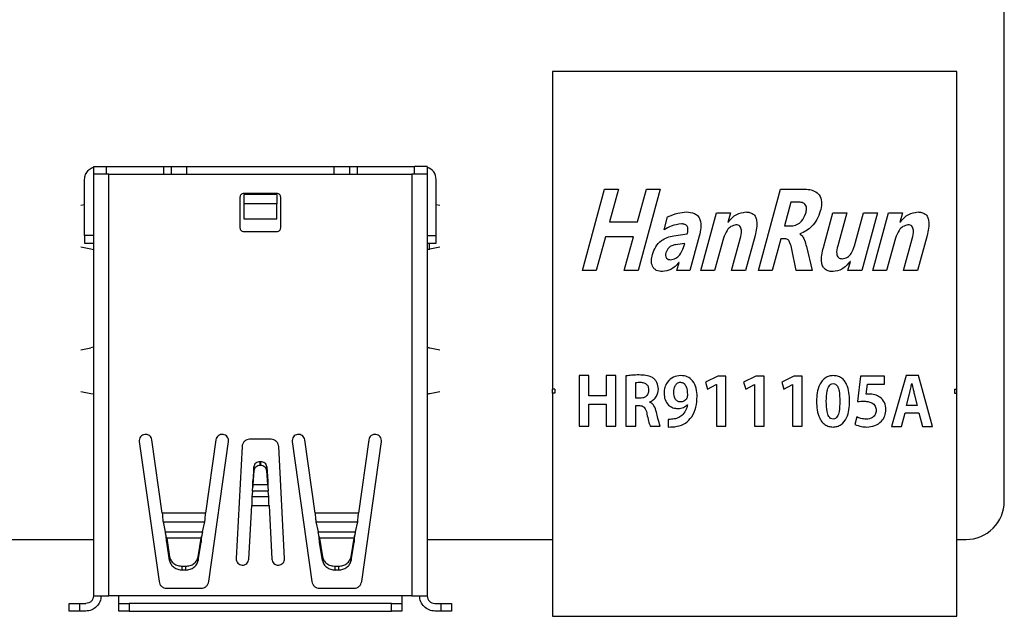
# Model space of a CAD drawing. Header units: millimetres. Extents: x 15 to 205, y 5 to 292.
# Tile 36 of 56: x 64 to 102, y 186 to 209. Entities that reach past the tile are written whole.
import ezdxf

# ---------------------------------------------------------------- set-up
doc = ezdxf.new("R2010")
doc.units = ezdxf.units.MM
doc.layers.add('几何体', color=7, linetype='Continuous')

msp = doc.modelspace()

# ---------------------------------------------------------------- linework, layer by layer
at = {"layer": '几何体'}
for p, q in [((102.4451, 190.4032), (102.4451, 272.403)), ((84.8054, 207.2828), (84.7054, 207.2828)), ((84.7054, 207.2828), (84.7054, 194.8092)), ((100.4854, 207.2828), (84.8054, 207.2828)), ((100.5854, 207.2828), (100.4854, 207.2828)), ((100.5854, 194.8092), (100.5854, 207.2828)), ((66.6949, 203.548), (67.1949, 203.548)), ((66.6949, 203.548), (66.6949, 203.248)), ((67.1949, 203.548), (69.4449, 203.548)), ((67.1949, 203.548), (67.1949, 203.248)), ((69.4449, 203.548), (69.7449, 203.548)), ((69.4449, 203.548), (69.4449, 203.248)), ((69.7449, 203.548), (69.7449, 203.248)), ((69.7449, 203.548), (70.3449, 203.548)), ((70.3449, 203.548), (76.1449, 203.548)), ((76.1449, 203.548), (76.7449, 203.548)), ((76.7449, 203.548), (76.7449, 203.248)), ((76.7449, 203.548), (77.0497, 203.548)), ((77.0497, 203.548), (77.0497, 203.248)), ((77.0497, 203.548), (79.2949, 203.548)), ((79.2949, 203.248), (79.2949, 203.548)), ((79.7949, 203.548), (79.2949, 203.548)), ((79.7949, 203.548), (79.7949, 203.248)), ((66.3449, 200.848), (66.3449, 203.048)), ((66.6949, 203.248), (66.6949, 186.688)), ((67.2949, 186.688), (67.2949, 203.248)), ((67.2949, 203.248), (79.1949, 203.248)), ((79.1949, 203.248), (79.1949, 186.688)), ((79.7949, 203.248), (79.7949, 186.688)), ((80.1449, 200.848), (80.1449, 203.048)), ((85.885, 199.465), (86.7576, 202.665)), ((86.7576, 202.665), (87.3039, 202.665)), ((87.3039, 202.665), (86.9527, 201.3772)), ((88.0454, 201.3772), (88.3966, 202.665)), ((88.943, 202.665), (88.0704, 199.465)), ((88.3966, 202.665), (88.943, 202.665)), ((92.7924, 199.465), (93.6649, 202.665)), ((93.6649, 202.665), (94.5545, 202.665)), ((72.4449, 202.348), (72.4449, 201.148)), ((73.8949, 202.498), (72.5949, 202.498)), ((72.5949, 202.448), (72.5949, 202.0865)), ((73.8949, 202.448), (72.5949, 202.448)), ((73.8949, 202.448), (73.8949, 202.0865)), ((74.0449, 201.148), (74.0449, 202.348)), ((94.0704, 202.1577), (93.8149, 201.2211)), ((94.3533, 202.1577), (94.0704, 202.1577)), ((66.2022, 202.0297), (66.3449, 202.0581)), ((72.5949, 202.0865), (72.5949, 201.5031)), ((73.8949, 202.0865), (72.5949, 202.0865)), ((73.8949, 201.5031), (73.8949, 202.0865)), ((80.1449, 202.0581), (80.2876, 202.0297)), ((72.5949, 201.5031), (73.8949, 201.5031)), ((86.9527, 201.3772), (88.0454, 201.3772)), ((89.0917, 201.065), (89.2308, 201.5747)), ((90.5289, 199.465), (91.146, 201.7284)), ((91.146, 201.7284), (91.6924, 201.7284)), ((91.6924, 201.7284), (91.5899, 201.3528)), ((91.5899, 201.3528), (91.5966, 201.3528)), ((95.3424, 200.3729), (95.7119, 201.7284)), ((95.7119, 201.7284), (96.2582, 201.7284)), ((96.2582, 201.7284), (95.9058, 200.4363)), ((96.5716, 200.4442), (96.9216, 201.7284)), ((97.468, 201.7284), (96.8509, 199.465)), ((96.9216, 201.7284), (97.468, 201.7284)), ((97.2802, 199.465), (97.8972, 201.7284)), ((97.8972, 201.7284), (98.4436, 201.7284)), ((98.4436, 201.7284), (98.3411, 201.3528)), ((98.3411, 201.3528), (98.3478, 201.3528)), ((72.5949, 200.998), (73.8949, 200.998)), ((93.8149, 201.2211), (94.0875, 201.2211)), ((66.6949, 200.848), (66.3449, 200.848)), ((79.7949, 200.848), (80.1449, 200.848)), ((80.1449, 200.548), (80.1449, 200.848)), ((86.793, 200.7918), (86.4314, 199.465)), ((87.8856, 200.7918), (86.793, 200.7918)), ((87.5241, 199.465), (87.8856, 200.7918)), ((89.4698, 200.8308), (90.0033, 200.9131)), ((90.4698, 200.8223), (90.0997, 199.465)), ((91.4241, 200.7448), (91.0753, 199.465)), ((91.7387, 199.465), (92.0802, 200.7162)), ((92.66, 200.8406), (92.285, 199.465)), ((93.6789, 200.7138), (93.3387, 199.465)), ((93.843, 200.7138), (93.6789, 200.7138)), ((94.4222, 200.9131), (94.4198, 200.9046)), ((98.1753, 200.7448), (97.8265, 199.465)), ((98.4899, 199.465), (98.8314, 200.7162)), ((99.4113, 200.8406), (99.0363, 199.465)), ((66.5958, 200.3079), (66.2022, 200.3864)), ((66.3449, 200.548), (66.6949, 200.548)), ((66.6949, 200.2852), (66.5958, 200.3079)), ((79.7949, 200.548), (80.1449, 200.548)), ((79.8657, 200.548), (79.8657, 200.3012)), ((79.8657, 200.3012), (79.894, 200.3079)), ((80.2876, 200.3864), (79.894, 200.3079)), ((89.8997, 200.5339), (89.5369, 200.4796)), ((89.857, 200.3772), (89.8997, 200.5339)), ((94.2728, 199.465), (94.1009, 200.304)), ((94.6771, 200.4162), (94.8997, 199.465)), ((96.3045, 199.465), (96.4027, 199.8259)), ((96.4027, 199.8259), (96.3942, 199.8259)), ((86.4314, 199.465), (85.885, 199.465)), ((88.0704, 199.465), (87.5241, 199.465)), ((89.5924, 199.465), (89.6808, 199.7881)), ((90.0997, 199.465), (89.5924, 199.465)), ((89.6808, 199.7881), (89.6741, 199.7881)), ((91.0753, 199.465), (90.5289, 199.465)), ((92.285, 199.465), (91.7387, 199.465)), ((93.3387, 199.465), (92.7924, 199.465)), ((94.8997, 199.465), (94.2728, 199.465)), ((96.8509, 199.465), (96.3045, 199.465)), ((97.8265, 199.465), (97.2802, 199.465)), ((99.0363, 199.465), (98.4899, 199.465)), ((66.2022, 196.3497), (66.5958, 196.4282)), ((66.6949, 196.4509), (66.5958, 196.4282)), ((79.894, 196.4282), (80.2876, 196.3497)), ((85.759, 195.3454), (85.759, 193.3489)), ((86.1421, 195.3454), (85.759, 195.3454)), ((86.1421, 194.5452), (86.1421, 195.3454)), ((87.2039, 195.3454), (86.8208, 195.3454)), ((86.8208, 195.3454), (86.8208, 194.5452)), ((87.2039, 193.3489), (87.2039, 195.3454)), ((87.5927, 195.3256), (87.5931, 193.3495)), ((91.1954, 195.3175), (90.7154, 195.0799)), ((91.5214, 195.3175), (91.1954, 195.3175)), ((91.5214, 193.3575), (91.5214, 195.3175)), ((92.6916, 195.3175), (92.2116, 195.0799)), ((93.0176, 195.3175), (92.6916, 195.3175)), ((93.0176, 193.3575), (93.0176, 195.3175)), ((94.1878, 195.3175), (93.7078, 195.0799)), ((94.5139, 195.3175), (94.1878, 195.3175)), ((94.5139, 193.3575), (94.5139, 195.3175)), ((96.8052, 195.3181), (96.6853, 194.3212)), ((97.7442, 195.3181), (96.8052, 195.3181)), ((97.7442, 195.0074), (97.7442, 195.3181)), ((98.5868, 195.3422), (98.0187, 193.344)), ((99.0716, 195.3422), (98.5868, 195.3422)), ((99.632, 193.344), (99.0716, 195.3422)), ((84.7054, 194.6458), (84.7054, 194.8092)), ((84.8054, 194.8092), (84.7054, 194.8092)), ((84.8054, 194.8092), (84.8054, 194.6458)), ((87.9762, 194.4493), (87.9762, 195.064)), ((89.7326, 195.0794), (89.7329, 195.0798)), ((90.7154, 195.0799), (90.7988, 194.8066)), ((90.7988, 194.8066), (91.1376, 194.9839)), ((91.1376, 194.9839), (91.1428, 194.9839)), ((91.1428, 194.9839), (91.1428, 193.3575)), ((92.2116, 195.0799), (92.295, 194.8066)), ((92.295, 194.8066), (92.6338, 194.9839)), ((92.6338, 194.9839), (92.6391, 194.9839)), ((92.6391, 194.9839), (92.6391, 193.3575)), ((93.7078, 195.0799), (93.7912, 194.8066)), ((93.7912, 194.8066), (94.1301, 194.9839)), ((94.1301, 194.9839), (94.1353, 194.9839)), ((94.1353, 194.9839), (94.1353, 193.3575)), ((97.0267, 194.6077), (97.0789, 195.0074)), ((97.0789, 195.0074), (97.7442, 195.0074)), ((98.8106, 195.0311), (98.8188, 195.0315)), ((100.4854, 194.8092), (100.5854, 194.8092)), ((100.4854, 194.8092), (100.4854, 194.6458)), ((100.5854, 194.6458), (100.5854, 194.8092)), ((66.5958, 194.6279), (66.2022, 194.7064)), ((66.6949, 194.6052), (66.5958, 194.6279)), ((80.2876, 194.7064), (79.894, 194.6279)), ((84.8054, 194.6458), (84.7054, 194.6458)), ((84.7054, 194.6458), (84.7054, 185.8828)), ((86.8208, 194.5452), (86.1421, 194.5452)), ((88.1345, 194.4489), (87.9762, 194.4493)), ((98.6025, 194.1597), (98.7224, 194.6219)), ((98.9098, 194.619), (99.0299, 194.1597)), ((100.4854, 194.6458), (100.5854, 194.6458)), ((100.5854, 185.8828), (100.5854, 194.6458)), ((86.1421, 193.3489), (86.1421, 194.2116)), ((86.1421, 194.2116), (86.8208, 194.2116)), ((86.8208, 194.2116), (86.8208, 193.3489)), ((87.9762, 193.3495), (87.9762, 194.1627)), ((87.9762, 194.1627), (88.1062, 194.1627)), ((88.5271, 194.2955), (88.5274, 194.3034)), ((90.0037, 194.1967), (90.0114, 194.1941)), ((99.0299, 194.1597), (98.6025, 194.1597)), ((89.2507, 193.6205), (89.2509, 193.3184)), ((95.7265, 193.6265), (95.7243, 193.6265)), ((96.6564, 193.7155), (96.581, 193.4233)), ((98.4096, 193.344), (98.5478, 193.8731)), ((98.5478, 193.8731), (99.0847, 193.8731)), ((99.0847, 193.8731), (99.228, 193.344)), ((85.759, 193.3489), (86.1421, 193.3489)), ((86.8208, 193.3489), (87.2039, 193.3489)), ((87.5931, 193.3495), (87.9762, 193.3495)), ((88.5452, 193.3494), (88.9394, 193.3495)), ((91.1428, 193.3575), (91.5214, 193.3575)), ((92.6391, 193.3575), (93.0176, 193.3575)), ((94.1353, 193.3575), (94.5139, 193.3575)), ((95.7216, 193.3203), (95.7217, 193.3203)), ((98.0187, 193.344), (98.4096, 193.344)), ((99.228, 193.344), (99.632, 193.344)), ((68.4949, 192.7459), (69.2678, 187.2463)), ((69.3944, 189.9385), (68.99, 192.8155)), ((71.4998, 192.8155), (71.0954, 189.9385)), ((71.222, 187.2463), (71.9949, 192.7459)), ((72.5253, 192.5537), (72.2949, 188.1572)), ((73.6649, 192.838), (72.8249, 192.838)), ((74.1949, 188.1572), (73.9645, 192.5537)), ((74.4949, 192.7459), (75.2678, 187.2463)), ((75.3944, 189.9385), (74.99, 192.8155)), ((77.4998, 192.8155), (77.0954, 189.9385)), ((77.222, 187.2463), (77.9949, 192.7459)), ((72.9886, 191.7529), (72.9557, 191.208)), ((72.9886, 191.6029), (72.9886, 191.7529)), ((73.2383, 191.808), (73.2383, 191.958)), ((73.2383, 191.958), (73.2515, 191.958)), ((73.2515, 191.808), (73.2383, 191.808)), ((73.2515, 191.958), (73.2515, 191.808)), ((73.5011, 191.6029), (73.5011, 191.7529)), ((73.5011, 191.7529), (73.5341, 191.208)), ((72.9886, 191.6029), (72.9557, 191.058)), ((73.5341, 191.058), (73.5011, 191.6029)), ((72.9557, 191.058), (72.9557, 191.208)), ((72.9557, 191.058), (73.5341, 191.058)), ((73.5341, 191.058), (73.5341, 191.208)), ((72.934, 190.8048), (72.9157, 190.5801)), ((73.5741, 190.5801), (72.9157, 190.5801)), ((73.5557, 190.8048), (72.934, 190.8048)), ((73.5741, 190.5801), (73.5557, 190.8048)), ((72.7942, 188.1311), (72.9045, 190.2354)), ((72.9045, 190.2354), (73.5853, 190.2354)), ((73.5853, 190.2354), (73.6956, 188.1311)), ((71.0954, 189.9385), (69.3944, 189.9385)), ((77.0954, 189.9385), (75.3944, 189.9385)), ((69.4245, 189.5938), (71.0653, 189.5938)), ((69.4245, 189.5938), (69.5103, 189.2012)), ((70.9795, 189.2012), (71.0653, 189.5938)), ((75.4245, 189.5938), (77.0653, 189.5938)), ((75.4245, 189.5938), (75.5103, 189.2012)), ((76.9795, 189.2012), (77.0653, 189.5938)), ((69.5103, 189.2012), (70.9795, 189.2012)), ((75.5103, 189.2012), (76.9795, 189.2012)), ((61.9749, 188.9031), (66.6949, 188.9031)), ((69.5683, 188.948), (69.6857, 188.2244)), ((70.9215, 188.948), (69.5683, 188.948)), ((69.5683, 188.948), (69.5683, 188.798)), ((69.6857, 188.0744), (69.5683, 188.798)), ((70.8041, 188.2244), (70.9215, 188.948)), ((70.8041, 188.0744), (70.9215, 188.798)), ((70.9215, 188.948), (70.9215, 188.798)), ((75.5683, 188.948), (75.6857, 188.2244)), ((76.9215, 188.948), (75.5683, 188.948)), ((75.5683, 188.948), (75.5683, 188.798)), ((75.6857, 188.0744), (75.5683, 188.798)), ((76.8041, 188.2244), (76.9215, 188.948)), ((76.8041, 188.0744), (76.9215, 188.798)), ((76.9215, 188.948), (76.9215, 188.798)), ((79.7949, 188.9031), (84.7054, 188.9031)), ((100.5854, 188.9031), (100.945, 188.9031)), ((69.6857, 188.2244), (69.6857, 188.0744)), ((70.8041, 188.2244), (70.8041, 188.0744)), ((75.6857, 188.2244), (75.6857, 188.0744)), ((76.8041, 188.2244), (76.8041, 188.0744)), ((70.1808, 187.8516), (70.3089, 187.8516)), ((70.1808, 187.7016), (70.1808, 187.8516)), ((70.3089, 187.8516), (70.3089, 187.7016)), ((76.1808, 187.8516), (76.3089, 187.8516)), ((76.1808, 187.7016), (76.1808, 187.8516)), ((76.3089, 187.8516), (76.3089, 187.7016)), ((70.3089, 187.7016), (70.1808, 187.7016)), ((76.3089, 187.7016), (76.1808, 187.7016)), ((67.6949, 186.688), (67.2949, 186.688)), ((78.7949, 186.688), (67.6949, 186.688)), ((69.5649, 186.988), (70.9249, 186.988)), ((75.5649, 186.988), (76.9249, 186.988)), ((79.1949, 186.688), (78.7949, 186.688)), ((79.1949, 186.688), (79.7949, 186.688)), ((65.7449, 186.088), (65.7449, 186.388)), ((65.7449, 186.388), (66.1449, 186.388)), ((66.1449, 186.388), (66.1449, 186.088)), ((66.1449, 186.388), (66.3949, 186.388)), ((67.6949, 186.088), (67.6949, 186.388)), ((67.6949, 186.388), (68.0949, 186.388)), ((68.0949, 186.388), (68.0949, 186.088)), ((78.3949, 186.388), (68.0949, 186.388)), ((78.3949, 186.088), (78.3949, 186.388)), ((78.3949, 186.388), (78.7949, 186.388)), ((78.7949, 186.388), (78.7949, 186.088)), ((80.0949, 186.388), (80.3449, 186.388)), ((80.3449, 186.088), (80.3449, 186.388)), ((80.3449, 186.388), (80.7449, 186.388)), ((80.7449, 186.388), (80.7449, 186.088)), ((66.1449, 186.088), (65.7449, 186.088)), ((66.3949, 186.088), (66.1449, 186.088)), ((68.0949, 186.088), (67.6949, 186.088)), ((68.0949, 186.088), (78.3949, 186.088)), ((78.7949, 186.088), (78.3949, 186.088)), ((80.3449, 186.088), (80.0949, 186.088)), ((80.7449, 186.088), (80.3449, 186.088)), ((84.7054, 185.8828), (100.5854, 185.8828))]:
    msp.add_line(p, q, dxfattribs=at)
for centre, radius, start, end in [((79.6449, 203.048), 0.5, 0, 72.5424), ((100.9451, 190.4031), 1.5, 269.99552, 0.00448), ((80.0949, 186.688), 0.3, 180, 270)]:
    msp.add_arc(centre, radius, start, end, dxfattribs=at)
msp.add_ellipse((80.4949, 200.27), major_axis=(0.7, 0), ratio=0.0874887, start_param=3.0388971, end_param=3.1415927, dxfattribs=at)
for points, knots in [([(66.3449, 203.048), (66.3523, 203.1138), (66.3672, 203.2453), (66.4841, 203.4069), (66.6026, 203.5028), (66.681, 203.5159), (66.6949, 203.5182)], [0, 0, 0, 0, 0.3109393, 0.6218785, 0.9328178, 1, 1, 1, 1]), ([(94.5545, 202.665), (94.6387, 202.6618), (94.8068, 202.6554), (95.0527, 202.5809), (95.2513, 202.382), (95.2899, 202.088), (95.2461, 201.8957), (95.2241, 201.7991)], [0, 0, 0, 0, 0.1876202, 0.3746283, 0.5600046, 0.7791091, 1, 1, 1, 1]), ([(94.6552, 201.7168), (94.6677, 201.7702), (94.6927, 201.8764), (94.6696, 202.0209), (94.5926, 202.1025), (94.4919, 202.151), (94.4088, 202.155), (94.3533, 202.1577)], [0, 0, 0, 0, 0.2509729, 0.4992344, 0.6241924, 0.74954, 1, 1, 1, 1]), ([(89.2308, 201.5747), (89.3625, 201.6321), (89.5979, 201.7347), (89.8531, 201.7574), (89.9655, 201.7674)], [0, 0, 0, 0, 0.5595918, 1, 1, 1, 1]), ([(89.9655, 201.7674), (90.0766, 201.7601), (90.2432, 201.7491), (90.4268, 201.6182), (90.5356, 201.4233), (90.5453, 201.1404), (90.495, 200.9285), (90.4698, 200.8223)], [0, 0, 0, 0, 0.2494083, 0.3743537, 0.4993135, 0.7489341, 1, 1, 1, 1]), ([(91.5966, 201.3528), (91.7025, 201.4776), (91.8911, 201.7002), (92.1763, 201.7469), (92.3015, 201.7674)], [0, 0, 0, 0, 0.5609618, 1, 1, 1, 1]), ([(92.3015, 201.7674), (92.3514, 201.7648), (92.4511, 201.7597), (92.5923, 201.6981), (92.6893, 201.578), (92.7434, 201.3836), (92.7312, 201.1308), (92.6838, 200.9374), (92.66, 200.8406)], [0, 0, 0, 0, 0.12517792, 0.24984407, 0.3743406, 0.49930478, 0.7493218, 1, 1, 1, 1]), ([(95.2241, 201.7991), (95.1861, 201.6888), (95.1102, 201.4683), (94.9087, 201.2095), (94.6769, 201.0166), (94.5071, 200.9476), (94.4222, 200.9131)], [0, 0, 0, 0, 0.2800204, 0.5598861, 0.7799644, 1, 1, 1, 1]), ([(98.3478, 201.3528), (98.4537, 201.4776), (98.6424, 201.7002), (98.9275, 201.7469), (99.0527, 201.7674)], [0, 0, 0, 0, 0.56096182, 1, 1, 1, 1]), ([(99.0527, 201.7674), (99.1027, 201.7648), (99.2023, 201.7597), (99.3436, 201.6981), (99.4406, 201.578), (99.4947, 201.3836), (99.4824, 201.1308), (99.435, 200.9374), (99.4113, 200.8406)], [0, 0, 0, 0, 0.12517792, 0.24984407, 0.3743406, 0.49930478, 0.7493218, 1, 1, 1, 1]), ([(94.0875, 201.2211), (94.1627, 201.2313), (94.3135, 201.2519), (94.533, 201.4273), (94.6089, 201.6071), (94.6552, 201.7168)], [0, 0, 0, 0, 0.2798511, 0.5605851, 1, 1, 1, 1]), ([(89.7747, 201.2991), (89.6379, 201.2818), (89.3932, 201.2508), (89.184, 201.1219), (89.0917, 201.065)], [0, 0, 0, 0, 0.5589054, 1, 1, 1, 1]), ([(90.0033, 200.9131), (90.0137, 200.9578), (90.0343, 201.0468), (90.0254, 201.1667), (89.9717, 201.2438), (89.8909, 201.2922), (89.8211, 201.2964), (89.7747, 201.2991)], [0, 0, 0, 0, 0.2509688, 0.5000573, 0.6250407, 0.750174, 1, 1, 1, 1]), ([(91.9137, 201.2601), (91.8443, 201.2442), (91.7048, 201.2122), (91.5272, 201.0182), (91.4632, 200.8485), (91.4241, 200.7448)], [0, 0, 0, 0, 0.278163, 0.5591898, 1, 1, 1, 1]), ([(92.0802, 200.7162), (92.1081, 200.8269), (92.143, 200.9654), (92.1145, 201.1327), (92.0737, 201.209), (91.9982, 201.255), (91.9419, 201.2584), (91.9137, 201.2601)], [0, 0, 0, 0, 0.500327, 0.6257232, 0.7504682, 0.8748488, 1, 1, 1, 1]), ([(98.6649, 201.2601), (98.5955, 201.2442), (98.456, 201.2122), (98.2784, 201.0182), (98.2144, 200.8485), (98.1753, 200.7448)], [0, 0, 0, 0, 0.278163, 0.5591898, 1, 1, 1, 1]), ([(98.8314, 200.7162), (98.8593, 200.8269), (98.8942, 200.9654), (98.8658, 201.1327), (98.8249, 201.209), (98.7494, 201.255), (98.6931, 201.2584), (98.6649, 201.2601)], [0, 0, 0, 0, 0.500327, 0.6257232, 0.7504682, 0.8748488, 1, 1, 1, 1]), ([(88.6314, 200.0912), (88.6677, 200.197), (88.7402, 200.4084), (88.9582, 200.6404), (89.2124, 200.7778), (89.3839, 200.8132), (89.4698, 200.8308)], [0, 0, 0, 0, 0.2800847, 0.5594462, 0.7795886, 1, 1, 1, 1]), ([(94.1009, 200.304), (94.0836, 200.3898), (94.0578, 200.5181), (93.9849, 200.6582), (93.9089, 200.7074), (93.8649, 200.7116), (93.843, 200.7138)], [0, 0, 0, 0, 0.5012368, 0.7499158, 0.8750048, 1, 1, 1, 1]), ([(94.4198, 200.9046), (94.4607, 200.8708), (94.5428, 200.8029), (94.6186, 200.6261), (94.6549, 200.4958), (94.6771, 200.4162)], [0, 0, 0, 0, 0.2779371, 0.5585724, 1, 1, 1, 1]), ([(79.8657, 200.3012), (79.852, 200.2977), (79.8187, 200.2893), (79.806, 200.2811), (79.7986, 200.2763)], [0, 0, 0, 0, 0.4127322, 1, 1, 1, 1]), ([(89.5369, 200.4796), (89.4892, 200.4697), (89.3941, 200.4498), (89.2392, 200.3573), (89.1896, 200.2393), (89.1594, 200.1674)], [0, 0, 0, 0, 0.2813937, 0.562134, 1, 1, 1, 1]), ([(89.3466, 199.8942), (89.4161, 199.9066), (89.5556, 199.9315), (89.7474, 200.108), (89.8154, 200.2752), (89.857, 200.3772)], [0, 0, 0, 0, 0.2792028, 0.5601092, 1, 1, 1, 1]), ([(95.7241, 199.4259), (95.6726, 199.4284), (95.5699, 199.4333), (95.424, 199.4943), (95.3195, 199.614), (95.2598, 199.8134), (95.2693, 200.074), (95.318, 200.2732), (95.3424, 200.3729)], [0, 0, 0, 0, 0.1252008, 0.2499798, 0.3744336, 0.4993855, 0.749318, 1, 1, 1, 1]), ([(95.9058, 200.4363), (95.88, 200.331), (95.8478, 200.1992), (95.883, 200.0415), (95.9308, 199.9743), (96.005, 199.9377), (96.0583, 199.9347), (96.085, 199.9333)], [0, 0, 0, 0, 0.4997521, 0.6251197, 0.7498094, 0.8746467, 1, 1, 1, 1]), ([(96.085, 199.9333), (96.155, 199.9471), (96.2954, 199.975), (96.474, 200.1691), (96.5346, 200.3399), (96.5716, 200.4442)], [0, 0, 0, 0, 0.27844687, 0.55909674, 1, 1, 1, 1]), ([(89.0253, 199.4259), (88.9466, 199.4324), (88.8285, 199.4422), (88.7004, 199.5358), (88.6122, 199.665), (88.58, 199.8645), (88.6142, 200.0155), (88.6314, 200.0912)], [0, 0, 0, 0, 0.2493899, 0.3746449, 0.4998507, 0.7490854, 1, 1, 1, 1]), ([(89.1594, 200.1674), (89.1516, 200.1308), (89.1359, 200.0579), (89.1734, 199.9529), (89.2586, 199.8997), (89.3172, 199.8961), (89.3466, 199.8942)], [0, 0, 0, 0, 0.28102352, 0.55932359, 0.77898305, 1, 1, 1, 1]), ([(96.3942, 199.8259), (96.2931, 199.7075), (96.1131, 199.4965), (95.8427, 199.4475), (95.7241, 199.4259)], [0, 0, 0, 0, 0.5614186, 1, 1, 1, 1]), ([(89.6741, 199.7881), (89.5749, 199.678), (89.3982, 199.4814), (89.1391, 199.4429), (89.0253, 199.4259)], [0, 0, 0, 0, 0.5606155, 1, 1, 1, 1]), ([(79.7949, 196.4509), (79.8097, 196.4477), (79.8427, 196.4404), (79.8757, 196.4326), (79.894, 196.4282)], [0, 0, 0, 0, 0.44687085, 1, 1, 1, 1]), ([(88.1085, 195.366), (88.0118, 195.364), (87.839, 195.3605), (87.6679, 195.3363), (87.5927, 195.3256)], [0, 0, 0, 0, 0.5600042, 1, 1, 1, 1]), ([(88.8687, 194.8038), (88.8577, 194.8938), (88.8413, 195.029), (88.7455, 195.1856), (88.5991, 195.2948), (88.3773, 195.355), (88.1981, 195.3623), (88.1085, 195.366)], [0, 0, 0, 0, 0.24965, 0.3746502, 0.4994997, 0.7498694, 1, 1, 1, 1]), ([(89.7458, 195.3418), (89.6454, 195.3301), (89.4451, 195.3067), (89.2277, 195.1137), (89.1086, 194.8829), (89.0955, 194.7261), (89.0889, 194.6476)], [0, 0, 0, 0, 0.27989517, 0.55887433, 0.77927902, 1, 1, 1, 1]), ([(90.3891, 194.5127), (90.3827, 194.6231), (90.3701, 194.8436), (90.2398, 195.1317), (90.0076, 195.3159), (89.8332, 195.3332), (89.7458, 195.3418)], [0, 0, 0, 0, 0.28093628, 0.56070598, 0.77986419, 1, 1, 1, 1]), ([(95.7345, 195.3396), (95.6779, 195.3348), (95.5648, 195.3252), (95.408, 195.2519), (95.2833, 195.1336), (95.1684, 194.9374), (95.0869, 194.6626), (95.0782, 194.4365), (95.0738, 194.3234)], [0, 0, 0, 0, 0.1250193, 0.249876, 0.3747764, 0.4998833, 0.7497051, 1, 1, 1, 1]), ([(96.374, 194.3388), (96.3704, 194.4499), (96.3634, 194.672), (96.2841, 194.9412), (96.1775, 195.1373), (96.0551, 195.254), (95.9007, 195.3243), (95.7899, 195.3345), (95.7345, 195.3396)], [0, 0, 0, 0, 0.2502702, 0.5002014, 0.625274, 0.7501145, 0.8749522, 1, 1, 1, 1]), ([(87.9762, 195.064), (88.0089, 195.0697), (88.0673, 195.0799), (88.1265, 195.0795), (88.1526, 195.0794)], [0, 0, 0, 0, 0.5595892, 1, 1, 1, 1]), ([(88.1526, 195.0794), (88.2008, 195.0758), (88.2968, 195.0685), (88.4224, 195.0003), (88.4761, 194.8829), (88.4824, 194.8073), (88.4856, 194.7694)], [0, 0, 0, 0, 0.2802748, 0.5593375, 0.7790334, 1, 1, 1, 1]), ([(88.5274, 194.3034), (88.5808, 194.3309), (88.6877, 194.386), (88.833, 194.5539), (88.8552, 194.7091), (88.8687, 194.8038)], [0, 0, 0, 0, 0.28087161, 0.56173294, 1, 1, 1, 1]), ([(89.4724, 194.6823), (89.4802, 194.7709), (89.4919, 194.9039), (89.588, 195.0308), (89.6668, 195.0727), (89.7106, 195.0772), (89.7326, 195.0794)], [0, 0, 0, 0, 0.4991673, 0.7489648, 0.8743923, 1, 1, 1, 1]), ([(89.7329, 195.0798), (89.7583, 195.0767), (89.8091, 195.0705), (89.8988, 195.0169), (89.9909, 194.8558), (89.9999, 194.7025), (90.0059, 194.6001)], [0, 0, 0, 0, 0.12535525, 0.25052983, 0.49978128, 1, 1, 1, 1]), ([(95.4573, 194.3313), (95.4611, 194.4681), (95.4667, 194.6731), (95.5408, 194.8997), (95.6269, 195.0134), (95.6952, 195.0267), (95.7292, 195.0334)], [0, 0, 0, 0, 0.5014058, 0.751492, 0.8763577, 1, 1, 1, 1]), ([(95.7292, 195.0334), (95.7632, 195.027), (95.8314, 195.0143), (95.9183, 194.9009), (95.9817, 194.6712), (95.9872, 194.4673), (95.9909, 194.3313)], [0, 0, 0, 0, 0.1238782, 0.2485558, 0.4986332, 1, 1, 1, 1]), ([(98.7224, 194.6219), (98.7398, 194.6981), (98.7708, 194.8341), (98.7985, 194.9709), (98.8106, 195.0311)], [0, 0, 0, 0, 0.5599955, 1, 1, 1, 1]), ([(98.8188, 195.0315), (98.8348, 194.9543), (98.8633, 194.8164), (98.8956, 194.6793), (98.9098, 194.619)], [0, 0, 0, 0, 0.56000408, 1, 1, 1, 1]), ([(79.894, 194.6279), (79.8792, 194.6243), (79.8462, 194.6165), (79.8132, 194.6092), (79.7949, 194.6052)], [0, 0, 0, 0, 0.44680239, 1, 1, 1, 1]), ([(88.4856, 194.7694), (88.4805, 194.719), (88.4702, 194.6184), (88.3726, 194.5078), (88.2525, 194.4567), (88.1739, 194.4515), (88.1345, 194.4489)], [0, 0, 0, 0, 0.2797711, 0.5586552, 0.7790248, 1, 1, 1, 1]), ([(89.0889, 194.6476), (89.096, 194.5621), (89.1101, 194.3914), (89.2442, 194.1853), (89.4325, 194.0622), (89.5666, 194.0493), (89.6338, 194.0428)], [0, 0, 0, 0, 0.28060322, 0.55968589, 0.77968208, 1, 1, 1, 1]), ([(89.2509, 193.3184), (89.3684, 193.3214), (89.603, 193.3276), (89.9423, 193.453), (90.2055, 193.7283), (90.3666, 194.0969), (90.3816, 194.374), (90.3891, 194.5127)], [0, 0, 0, 0, 0.18705851, 0.37351239, 0.55968728, 0.77959768, 1, 1, 1, 1]), ([(89.7378, 194.3034), (89.7163, 194.3051), (89.6731, 194.3084), (89.5937, 194.3447), (89.4898, 194.4627), (89.4793, 194.5945), (89.4724, 194.6823)], [0, 0, 0, 0, 0.1257132, 0.251352, 0.5010752, 1, 1, 1, 1]), ([(89.9852, 194.4546), (89.9694, 194.4311), (89.9378, 194.384), (89.8557, 194.3201), (89.7825, 194.3097), (89.7378, 194.3034)], [0, 0, 0, 0, 0.2804745, 0.5614085, 1, 1, 1, 1]), ([(90.0059, 194.6001), (90.0065, 194.5722), (90.0076, 194.5225), (89.992, 194.4753), (89.9852, 194.4546)], [0, 0, 0, 0, 0.5609478, 1, 1, 1, 1]), ([(97.136, 194.6156), (97.1155, 194.6153), (97.0789, 194.6148), (97.0427, 194.6098), (97.0267, 194.6077)], [0, 0, 0, 0, 0.55993, 1, 1, 1, 1]), ([(97.7978, 194.0028), (97.7884, 194.0987), (97.7697, 194.2897), (97.5836, 194.4967), (97.3599, 194.6005), (97.2107, 194.6106), (97.136, 194.6156)], [0, 0, 0, 0, 0.2802492, 0.5585018, 0.7791349, 1, 1, 1, 1]), ([(88.1062, 194.1627), (88.1555, 194.1598), (88.2536, 194.1541), (88.3808, 194.0204), (88.4055, 193.8985), (88.4207, 193.8237)], [0, 0, 0, 0, 0.280135, 0.5580871, 1, 1, 1, 1]), ([(88.7914, 193.9018), (88.7664, 193.9913), (88.7316, 194.1161), (88.6249, 194.2463), (88.5597, 194.2791), (88.5271, 194.2955)], [0, 0, 0, 0, 0.5594712, 0.7797611, 1, 1, 1, 1]), ([(90.0114, 194.1941), (89.9904, 194.1158), (89.9485, 193.9592), (89.8093, 193.7748), (89.6294, 193.6628), (89.5039, 193.6399), (89.4411, 193.6284)], [0, 0, 0, 0, 0.2801523, 0.5598189, 0.7796978, 1, 1, 1, 1]), ([(89.6338, 194.0428), (89.7126, 194.0497), (89.8533, 194.0619), (89.9577, 194.1555), (90.0037, 194.1967)], [0, 0, 0, 0, 0.5597657, 1, 1, 1, 1]), ([(95.0738, 194.3234), (95.0778, 194.2119), (95.0858, 193.989), (95.1684, 193.7196), (95.2774, 193.5241), (95.4002, 193.4072), (95.5548, 193.3358), (95.666, 193.3255), (95.7216, 193.3203)], [0, 0, 0, 0, 0.2502568, 0.5001592, 0.6252321, 0.7501008, 0.8749534, 1, 1, 1, 1]), ([(95.7243, 193.6265), (95.6902, 193.6332), (95.6219, 193.6467), (95.5348, 193.7601), (95.468, 193.9899), (95.4616, 194.1947), (95.4573, 194.3313)], [0, 0, 0, 0, 0.12379789, 0.24854778, 0.49858616, 1, 1, 1, 1]), ([(95.7217, 193.3203), (95.7783, 193.3246), (95.8913, 193.3331), (96.0984, 193.4338), (96.2728, 193.6705), (96.3612, 194), (96.3697, 194.2258), (96.374, 194.3388)], [0, 0, 0, 0, 0.1252529, 0.2503184, 0.4987749, 0.7491273, 1, 1, 1, 1]), ([(95.9909, 194.3313), (95.9874, 194.1946), (95.9822, 193.9896), (95.9162, 193.7597), (95.8292, 193.6457), (95.7607, 193.6329), (95.7265, 193.6265)], [0, 0, 0, 0, 0.501399, 0.7514907, 0.8762605, 1, 1, 1, 1]), ([(96.6853, 194.3212), (96.7265, 194.3253), (96.8002, 194.3325), (96.8742, 194.3332), (96.9068, 194.3335)], [0, 0, 0, 0, 0.55998105, 1, 1, 1, 1]), ([(96.9068, 194.3335), (96.9655, 194.3312), (97.0827, 194.3266), (97.2267, 194.2835), (97.3227, 194.2147), (97.398, 194.1212), (97.408, 194.0318), (97.4147, 193.9723)], [0, 0, 0, 0, 0.2508185, 0.5009182, 0.6262175, 0.7514157, 1, 1, 1, 1]), ([(97.0501, 193.3203), (97.1563, 193.3297), (97.3682, 193.3484), (97.6211, 193.5194), (97.7724, 193.7532), (97.7894, 193.9196), (97.7978, 194.0028)], [0, 0, 0, 0, 0.2805414, 0.5596863, 0.7797789, 1, 1, 1, 1]), ([(88.4207, 193.8237), (88.4382, 193.7336), (88.4694, 193.5727), (88.522, 193.4176), (88.5452, 193.3494)], [0, 0, 0, 0, 0.5602619, 1, 1, 1, 1]), ([(88.9394, 193.3495), (88.9081, 193.4516), (88.852, 193.6339), (88.8099, 193.8199), (88.7914, 193.9018)], [0, 0, 0, 0, 0.5596728, 1, 1, 1, 1]), ([(89.4411, 193.6284), (89.4056, 193.6246), (89.3423, 193.6179), (89.2786, 193.6197), (89.2507, 193.6205)], [0, 0, 0, 0, 0.5603338, 1, 1, 1, 1]), ([(97.0293, 193.6265), (96.9569, 193.6318), (96.8275, 193.6413), (96.7087, 193.6928), (96.6564, 193.7155)], [0, 0, 0, 0, 0.5597933, 1, 1, 1, 1]), ([(97.4147, 193.9723), (97.408, 193.9178), (97.3947, 193.8089), (97.2841, 193.6953), (97.157, 193.6359), (97.0719, 193.6297), (97.0293, 193.6265)], [0, 0, 0, 0, 0.2797903, 0.5584252, 0.7791367, 1, 1, 1, 1]), ([(96.581, 193.4233), (96.6655, 193.3896), (96.8165, 193.3294), (96.9786, 193.3231), (97.0501, 193.3203)], [0, 0, 0, 0, 0.5593754, 1, 1, 1, 1]), ([(72.9557, 191.208), (72.9539, 191.1548), (72.9512, 191.075), (72.9484, 190.9873), (72.9475, 190.9582)], [0, 0, 0, 0, 0.6669909, 1, 1, 1, 1]), ([(73.5341, 191.208), (73.5359, 191.1548), (73.5386, 191.075), (73.5413, 190.9873), (73.5422, 190.9582)], [0, 0, 0, 0, 0.6669909, 1, 1, 1, 1]), ([(69.5683, 188.798), (69.5634, 188.8513), (69.5562, 188.9311), (69.5489, 189.0187), (69.5465, 189.0479)], [0, 0, 0, 0, 0.66699001, 1, 1, 1, 1]), ([(70.9215, 188.798), (70.9263, 188.8513), (70.9336, 188.9311), (70.9408, 189.0187), (70.9432, 189.0479)], [0, 0, 0, 0, 0.66699, 1, 1, 1, 1]), ([(75.5683, 188.798), (75.5634, 188.8513), (75.5562, 188.9311), (75.5489, 189.0187), (75.5465, 189.0479)], [0, 0, 0, 0, 0.66699, 1, 1, 1, 1]), ([(76.9215, 188.798), (76.9263, 188.8513), (76.9336, 188.9311), (76.9408, 189.0187), (76.9432, 189.0479)], [0, 0, 0, 0, 0.66699, 1, 1, 1, 1])]:
    msp.add_open_spline(points, degree=3, knots=knots, dxfattribs=at)
for points in [[(70.3449, 203.548), (70.3449, 203.5439), (70.3449, 203.5357), (70.3449, 203.4706), (70.3449, 203.3746), (70.3449, 203.2902), (70.3449, 203.248)], [(76.1449, 203.248), (76.1449, 203.2902), (76.1449, 203.3746), (76.1449, 203.4706), (76.1449, 203.5357), (76.1449, 203.5439), (76.1449, 203.548)], [(67.2949, 203.248), (67.2163, 203.248), (67.059, 203.248), (66.8607, 203.248), (66.7219, 203.248), (66.7039, 203.248), (66.6949, 203.248)], [(79.7949, 203.248), (79.7859, 203.248), (79.7678, 203.248), (79.6291, 203.248), (79.4308, 203.248), (79.2735, 203.248), (79.1949, 203.248)], [(72.5949, 202.498), (72.5752, 202.4958), (72.5359, 202.4913), (72.4863, 202.4566), (72.4516, 202.407), (72.4471, 202.3677), (72.4449, 202.348)], [(74.0449, 202.348), (74.0426, 202.3677), (74.0381, 202.407), (74.0034, 202.4566), (73.9539, 202.4913), (73.9145, 202.4958), (73.8949, 202.498)], [(72.4449, 201.148), (72.4471, 201.1284), (72.4516, 201.0891), (72.4863, 201.0395), (72.5359, 201.0048), (72.5752, 201.0003), (72.5949, 200.998)], [(73.8949, 200.998), (73.9145, 201.0003), (73.9539, 201.0048), (74.0034, 201.0395), (74.0381, 201.0891), (74.0426, 201.1284), (74.0449, 201.148)], [(66.3449, 200.848), (66.3449, 200.8087), (66.3449, 200.7301), (66.3449, 200.6309), (66.3449, 200.5616), (66.3449, 200.5525), (66.3449, 200.548)], [(68.99, 192.8155), (68.9817, 192.8474), (68.9652, 192.9111), (68.8964, 192.9855), (68.8068, 193.029), (68.7068, 193.0347), (68.6121, 193.0017), (68.5381, 192.9351), (68.4924, 192.8447), (68.4941, 192.7788), (68.4949, 192.7459)], [(71.9949, 192.7459), (71.9957, 192.7788), (71.9974, 192.8447), (71.9517, 192.9351), (71.8776, 193.0017), (71.783, 193.0347), (71.683, 193.029), (71.5934, 192.9855), (71.5246, 192.9111), (71.508, 192.8474), (71.4998, 192.8155)], [(74.99, 192.8155), (74.9817, 192.8474), (74.9652, 192.9111), (74.8964, 192.9855), (74.8068, 193.029), (74.7068, 193.0347), (74.6121, 193.0017), (74.5381, 192.9351), (74.4924, 192.8447), (74.4941, 192.7788), (74.4949, 192.7459)], [(77.9949, 192.7459), (77.9957, 192.7788), (77.9974, 192.8447), (77.9517, 192.9351), (77.8776, 193.0017), (77.783, 193.0347), (77.683, 193.029), (77.5934, 192.9855), (77.5246, 192.9111), (77.508, 192.8474), (77.4998, 192.8155)], [(72.8249, 192.838), (72.7869, 192.8338), (72.7109, 192.8254), (72.6139, 192.7604), (72.5439, 192.6669), (72.5315, 192.5915), (72.5253, 192.5537)], [(73.9645, 192.5537), (73.9583, 192.5915), (73.9459, 192.6669), (73.8759, 192.7604), (73.7789, 192.8254), (73.7029, 192.8338), (73.6649, 192.838)], [(73.2383, 191.958), (73.2066, 191.955), (73.1433, 191.9489), (73.0624, 191.902), (73.0041, 191.8345), (72.9938, 191.7801), (72.9886, 191.7529)], [(73.2383, 191.808), (73.2066, 191.805), (73.1433, 191.7989), (73.0624, 191.752), (73.0041, 191.6845), (72.9938, 191.6301), (72.9886, 191.6029)], [(73.5011, 191.7529), (73.496, 191.7801), (73.4857, 191.8345), (73.4273, 191.902), (73.3465, 191.9489), (73.2832, 191.955), (73.2515, 191.958)], [(73.5011, 191.6029), (73.496, 191.6301), (73.4857, 191.6845), (73.4273, 191.752), (73.3465, 191.7989), (73.2832, 191.805), (73.2515, 191.808)], [(72.934, 190.8048), (72.9358, 190.8216), (72.9394, 190.8552), (72.9448, 190.9227), (72.9502, 190.994), (72.9539, 191.0367), (72.9557, 191.058)], [(73.5341, 191.058), (73.5359, 191.0367), (73.5395, 190.994), (73.5449, 190.9227), (73.5503, 190.8552), (73.5539, 190.8216), (73.5557, 190.8048)], [(72.9157, 190.5801), (72.9148, 190.5575), (72.9129, 190.5122), (72.9101, 190.4269), (72.9073, 190.3336), (72.9054, 190.2681), (72.9045, 190.2354)], [(73.5853, 190.2354), (73.5844, 190.2681), (73.5825, 190.3336), (73.5797, 190.4269), (73.5769, 190.5122), (73.575, 190.5575), (73.5741, 190.5801)], [(69.3944, 189.9385), (69.3969, 189.9058), (69.4019, 189.8403), (69.4094, 189.747), (69.4169, 189.6616), (69.4219, 189.6164), (69.4245, 189.5938)], [(71.0653, 189.5938), (71.0678, 189.6164), (71.0728, 189.6616), (71.0804, 189.747), (71.0879, 189.8403), (71.0929, 189.9058), (71.0954, 189.9385)], [(75.3944, 189.9385), (75.3969, 189.9058), (75.4019, 189.8403), (75.4094, 189.747), (75.4169, 189.6616), (75.4219, 189.6164), (75.4245, 189.5938)], [(77.0653, 189.5938), (77.0678, 189.6164), (77.0728, 189.6616), (77.0804, 189.747), (77.0879, 189.8403), (77.0929, 189.9058), (77.0954, 189.9385)], [(69.5683, 188.948), (69.5634, 188.9694), (69.5538, 189.0121), (69.5393, 189.0834), (69.5248, 189.1509), (69.5151, 189.1845), (69.5103, 189.2012)], [(70.9795, 189.2012), (70.9747, 189.1845), (70.965, 189.1509), (70.9505, 189.0834), (70.936, 189.0121), (70.9263, 188.9694), (70.9215, 188.948)], [(75.5683, 188.948), (75.5634, 188.9694), (75.5538, 189.0121), (75.5393, 189.0834), (75.5248, 189.1509), (75.5151, 189.1845), (75.5103, 189.2012)], [(76.9795, 189.2012), (76.9747, 189.1845), (76.965, 189.1509), (76.9505, 189.0834), (76.936, 189.0121), (76.9263, 188.9694), (76.9215, 188.948)], [(69.6857, 188.2244), (69.7002, 188.1739), (69.7291, 188.073), (69.8465, 187.9515), (70.0018, 187.8678), (70.1212, 187.857), (70.1808, 187.8516)], [(70.3089, 187.8516), (70.3686, 187.857), (70.488, 187.8678), (70.6433, 187.9515), (70.7607, 188.073), (70.7896, 188.1739), (70.8041, 188.2244)], [(75.6857, 188.2244), (75.7002, 188.1739), (75.7291, 188.073), (75.8465, 187.9515), (76.0018, 187.8678), (76.1212, 187.857), (76.1808, 187.8516)], [(76.3089, 187.8516), (76.3686, 187.857), (76.488, 187.8678), (76.6433, 187.9515), (76.7607, 188.073), (76.7896, 188.1739), (76.8041, 188.2244)], [(69.6857, 188.0744), (69.7002, 188.0239), (69.7291, 187.923), (69.8465, 187.8015), (70.0018, 187.7178), (70.1212, 187.707), (70.1808, 187.7016)], [(70.3089, 187.7016), (70.3686, 187.707), (70.488, 187.7178), (70.6433, 187.8015), (70.7607, 187.923), (70.7896, 188.0239), (70.8041, 188.0744)], [(72.2949, 188.1572), (72.2969, 188.1244), (72.301, 188.0586), (72.3544, 187.9725), (72.434, 187.9126), (72.5311, 187.888), (72.6303, 187.9023), (72.7157, 187.9535), (72.7778, 188.0336), (72.7887, 188.0986), (72.7942, 188.1311)], [(73.6956, 188.1311), (73.701, 188.0986), (73.712, 188.0336), (73.7741, 187.9535), (73.8595, 187.9023), (73.9587, 187.888), (74.0558, 187.9126), (74.1354, 187.9725), (74.1888, 188.0586), (74.1928, 188.1244), (74.1949, 188.1572)], [(75.6857, 188.0744), (75.7002, 188.0239), (75.7291, 187.923), (75.8465, 187.8015), (76.0018, 187.7178), (76.1212, 187.707), (76.1808, 187.7016)], [(76.3089, 187.7016), (76.3686, 187.707), (76.488, 187.7178), (76.6433, 187.8015), (76.7607, 187.923), (76.7896, 188.0239), (76.8041, 188.0744)], [(69.2678, 187.2463), (69.2765, 187.2113), (69.2938, 187.1414), (69.3643, 187.0573), (69.4574, 186.9992), (69.5291, 186.9918), (69.5649, 186.988)], [(70.9249, 186.988), (70.9607, 186.9918), (71.0323, 186.9992), (71.1255, 187.0573), (71.1959, 187.1414), (71.2133, 187.2113), (71.222, 187.2463)], [(75.2678, 187.2463), (75.2765, 187.2113), (75.2938, 187.1414), (75.3643, 187.0573), (75.4574, 186.9992), (75.5291, 186.9918), (75.5649, 186.988)], [(76.9249, 186.988), (76.9607, 186.9918), (77.0323, 186.9992), (77.1255, 187.0573), (77.1959, 187.1414), (77.2133, 187.2113), (77.222, 187.2463)], [(66.9949, 186.688), (66.9859, 186.6094), (66.9678, 186.4522), (66.8291, 186.2538), (66.6308, 186.1151), (66.4735, 186.097), (66.3949, 186.088)], [(66.6949, 186.688), (66.6904, 186.6487), (66.6814, 186.5701), (66.612, 186.4709), (66.5128, 186.4016), (66.4342, 186.3925), (66.3949, 186.388)], [(66.6949, 186.688), (66.7039, 186.688), (66.7219, 186.688), (66.8607, 186.688), (67.059, 186.688), (67.2163, 186.688), (67.2949, 186.688)], [(67.6949, 186.388), (67.6949, 186.3925), (67.6949, 186.4016), (67.6949, 186.4709), (67.6949, 186.5701), (67.6949, 186.6487), (67.6949, 186.688)], [(78.7949, 186.688), (78.7949, 186.6487), (78.7949, 186.5701), (78.7949, 186.4709), (78.7949, 186.4016), (78.7949, 186.3925), (78.7949, 186.388)], [(80.0949, 186.088), (80.0163, 186.097), (79.859, 186.1151), (79.6607, 186.2538), (79.5219, 186.4522), (79.5039, 186.6094), (79.4949, 186.688)]]:
    msp.add_open_spline(points, degree=3, dxfattribs=at)

doc.saveas('drawing.dxf')
